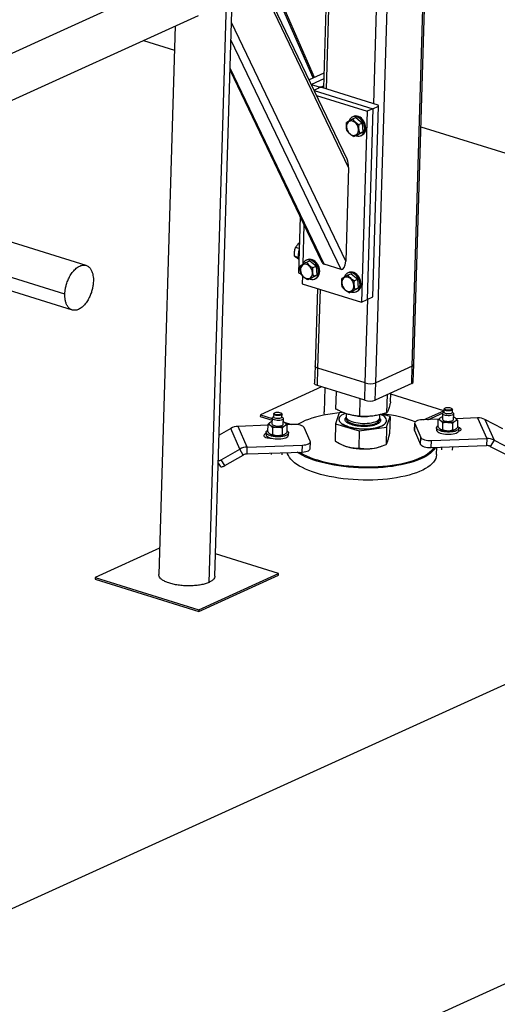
# Model space of a CAD drawing. Header units: millimetres. Extents: x 5 to 589, y 5 to 415.
# Tile 81 of 104: x 523 to 536, y 116 to 142. Entities that reach past the tile are written whole.
import ezdxf

# ---------------------------------------------------------------- set-up
doc = ezdxf.new("R2010")
doc.units = ezdxf.units.MM
doc.layers.add('TRAIT-FORT', color=4, linetype='Continuous', lineweight=25)

msp = doc.modelspace()

# ---------------------------------------------------------------- linework, layer by layer
at = {"layer": 'TRAIT-FORT', "color": 4, "linetype": 'Continuous', "lineweight": 25}
for p, q in [((533.74891, 133.03907), (534.11313, 145.19704)), ((533.79046, 133.08233), (534.15394, 145.21559)), ((532.77264, 132.5955), (533.13686, 144.75348)), ((532.71621, 140.0654), (532.85279, 144.62441)), ((531.47567, 143.99872), (531.37038, 140.484)), ((531.44936, 140.45943), (531.55648, 144.03544)), ((518.9128, 139.55042), (528.06533, 143.70884)), ((532.04436, 138.35858), (529.72331, 143.20255)), ((532.00393, 138.57915), (529.77691, 143.2269)), ((531.10035, 140.75537), (529.97661, 143.31763)), ((531.13556, 140.77137), (530.01181, 143.33363)), ((528.30897, 127.25112), (528.77391, 142.77119)), ((528.46479, 127.41324), (528.92696, 142.84073)), ((518.87455, 138.27345), (528.02708, 142.43187)), ((527.40558, 142.14949), (526.96547, 127.4584)), ((531.96922, 135.85032), (528.90888, 142.23717)), ((526.55123, 141.76132), (527.38617, 141.50162)), ((531.84268, 135.62778), (528.89516, 141.77918)), ((528.87035, 140.95099), (531.31683, 135.84523)), ((531.3874, 135.76939), (528.87236, 141.01822)), ((531.38234, 140.8835), (530.98605, 140.70344)), ((531.05347, 140.58257), (531.04231, 140.58604)), ((531.05347, 140.58257), (531.05291, 140.56392)), ((531.37774, 140.7299), (531.05347, 140.58257)), ((531.05347, 140.58257), (531.25141, 140.521)), ((531.25049, 140.49028), (531.25141, 140.521)), ((531.25141, 140.521), (531.32151, 140.52255)), ((531.32151, 140.52255), (531.32072, 140.49615)), ((531.32151, 140.52255), (531.37222, 140.54559)), ((531.11721, 140.42972), (531.26049, 140.49482)), ((531.1212, 140.4214), (532.69152, 139.93297)), ((531.18694, 140.2842), (532.53897, 139.86367)), ((531.33059, 140.49637), (531.26049, 140.49482)), ((532.83498, 140.02846), (531.33059, 140.49637)), ((532.69104, 134.8944), (532.84406, 140.00228)), ((532.69152, 139.93297), (532.84406, 140.00228)), ((532.84406, 140.00228), (532.83498, 140.02846)), ((532.17377, 139.72356), (532.14326, 139.7097)), ((532.53897, 139.86367), (532.38595, 134.75578)), ((532.69152, 139.93297), (532.5385, 134.82509)), ((532.69152, 139.93297), (532.53897, 139.86367)), ((532.05882, 139.61972), (532.05184, 139.60129)), ((532.2398, 139.69293), (532.14835, 139.65138)), ((532.2398, 139.69293), (532.41611, 139.54857)), ((532.41611, 139.54857), (532.32465, 139.50702)), ((532.43332, 139.31497), (532.41611, 139.54857)), ((533.98123, 139.45033), (554.82739, 132.96645)), ((532.27424, 139.22574), (532.18278, 139.18418)), ((532.27424, 139.22574), (532.43332, 139.31497)), ((532.43332, 139.31497), (532.34187, 139.27342)), ((532.37077, 139.20896), (532.40128, 139.22283)), ((532.04436, 138.35858), (531.96922, 135.85032)), ((525.01774, 135.73704), (518.06346, 137.90493)), ((524.45064, 134.96701), (516.82754, 137.3434)), ((516.35433, 137.1284), (524.64625, 134.54352)), ((530.74736, 137.03371), (530.7025, 135.53625)), ((530.84949, 136.82057), (530.8179, 135.76613)), ((530.72197, 136.18629), (530.62589, 136.21618)), ((530.69657, 135.9518), (530.60063, 135.98164)), ((530.82512, 135.78533), (530.81815, 135.76689)), ((530.94008, 135.88917), (530.90957, 135.87531)), ((531.00611, 135.85854), (530.91465, 135.81698)), ((531.00611, 135.85854), (531.18241, 135.71418)), ((531.84268, 135.62778), (531.3874, 135.76939)), ((530.7025, 135.53625), (530.76831, 135.51578)), ((531.18241, 135.71418), (531.09096, 135.67262)), ((531.19963, 135.48058), (531.18241, 135.71418)), ((532.04858, 135.54439), (532.01807, 135.53053)), ((532.1146, 135.51376), (532.02315, 135.4722)), ((532.1146, 135.51376), (532.29091, 135.3694)), ((530.80856, 135.45423), (530.80239, 135.24833)), ((530.80239, 135.24833), (532.38595, 134.75578)), ((531.04054, 135.39134), (530.94909, 135.34979)), ((531.04054, 135.39134), (531.19963, 135.48058)), ((531.19963, 135.48058), (531.10818, 135.43903)), ((531.13708, 135.37457), (531.16759, 135.38843)), ((531.93362, 135.44054), (531.92665, 135.42211)), ((532.29091, 135.3694), (532.19945, 135.32784)), ((532.30813, 135.1358), (532.29091, 135.3694)), ((531.20973, 135.12163), (531.14752, 133.04478)), ((531.22539, 132.98335), (531.28871, 135.09706)), ((532.14904, 135.04656), (532.05758, 135.00501)), ((532.14904, 135.04656), (532.30813, 135.1358)), ((532.30813, 135.1358), (532.21667, 135.09424)), ((532.24558, 135.02979), (532.27608, 135.04365)), ((532.38595, 134.75578), (532.5385, 134.82509)), ((532.49225, 132.58931), (532.55951, 134.83464)), ((532.5385, 134.82509), (532.69104, 134.8944)), ((490.75966, 103.85751), (554.82739, 132.96645)), ((531.14752, 133.04478), (531.13361, 132.58043)), ((531.21148, 132.519), (531.22539, 132.98335)), ((532.49225, 132.58931), (531.22539, 132.98335)), ((533.74891, 133.03907), (532.77264, 132.5955)), ((533.735, 132.57472), (533.74891, 133.03907)), ((533.77655, 132.61798), (533.79046, 133.08233)), ((532.75873, 132.13115), (532.77264, 132.5955)), ((531.32356, 132.48413), (529.68281, 131.73866)), ((532.47834, 132.12496), (531.21148, 132.519)), ((531.40583, 132.45855), (531.38656, 131.81542)), ((531.70668, 131.89089), (531.72075, 132.3606)), ((532.47834, 132.12496), (532.49225, 132.58931)), ((533.735, 132.57472), (532.75873, 132.13115)), ((532.34106, 131.69806), (532.355, 132.16332)), ((533.07112, 131.79428), (533.08566, 132.27969)), ((533.1668, 132.08332), (533.17389, 132.31978)), ((534.58964, 131.84701), (533.17292, 132.28766)), ((534.05263, 131.60302), (534.58964, 131.84701)), ((534.59742, 131.81551), (534.57168, 131.79487)), ((534.58848, 131.80834), (534.58964, 131.84701)), ((534.5996, 131.88814), (534.59716, 131.80688)), ((534.62114, 131.91384), (534.60938, 131.90441)), ((534.8157, 131.89823), (534.80453, 131.90835)), ((534.82206, 131.80014), (534.8245, 131.88141)), ((534.84678, 131.78663), (534.82232, 131.80877)), ((529.68281, 131.73866), (529.68142, 131.69223)), ((529.68142, 131.69223), (529.99653, 131.59422)), ((529.68281, 131.73866), (529.99792, 131.64065)), ((529.95064, 131.53885), (529.95727, 131.54176)), ((529.95767, 131.54274), (529.95735, 131.54257)), ((529.9981, 131.64646), (529.99358, 131.49554)), ((530.03688, 131.68879), (530.01114, 131.66815)), ((530.03906, 131.76142), (530.03662, 131.68016)), ((530.0606, 131.78712), (530.04884, 131.77769)), ((530.25516, 131.77151), (530.244, 131.78163)), ((530.26152, 131.67342), (530.26396, 131.75469)), ((530.28624, 131.65991), (530.26178, 131.68206)), ((530.29344, 131.48656), (530.29796, 131.63748)), ((530.29529, 131.54816), (530.51884, 131.47863)), ((531.79065, 131.78903), (531.69497, 131.49999)), ((531.78658, 131.61998), (531.78644, 131.61533)), ((531.89102, 131.80226), (531.79065, 131.78903)), ((531.97999, 131.76858), (531.97757, 131.68781)), ((532.2958, 131.70175), (532.31936, 131.69952)), ((532.53669, 131.69301), (532.55001, 131.69347)), ((532.87717, 131.66086), (532.87954, 131.74)), ((533.15509, 131.69242), (532.94482, 131.75633)), ((533.05941, 131.40338), (533.15509, 131.69242)), ((533.06362, 131.57707), (533.06376, 131.58172)), ((533.15509, 131.69242), (533.14129, 131.23169)), ((534.45686, 131.61725), (534.01902, 131.60184)), ((534.16191, 131.60687), (534.57422, 131.7942)), ((534.43812, 131.41714), (534.44368, 131.60288)), ((534.51118, 131.66557), (534.51781, 131.66848)), ((534.51821, 131.66946), (534.51789, 131.66929)), ((534.55864, 131.77318), (534.55411, 131.62226)), ((534.85398, 131.61328), (534.8585, 131.76419)), ((535.49844, 131.65392), (534.92323, 131.63367)), ((534.96302, 131.58623), (534.95746, 131.40049)), ((535.49844, 131.65392), (535.74254, 131.10013)), ((535.6942, 131.61109), (535.9383, 131.05731)), ((536.17432, 131.36293), (535.6942, 131.61109)), ((528.88888, 131.37154), (528.57807, 131.19451)), ((529.13299, 130.81775), (528.88888, 131.37154)), ((529.88255, 131.45623), (529.08763, 131.42825)), ((529.33173, 130.87447), (529.08763, 131.42825)), ((529.88314, 131.47616), (529.87758, 131.29042)), ((530.00922, 131.38887), (530.00365, 131.20313)), ((530.26889, 131.38055), (530.26332, 131.19481)), ((530.56705, 131.48033), (530.39159, 131.47415)), ((530.39692, 131.27377), (530.40248, 131.45951)), ((531.01703, 131.02752), (530.8543, 131.39671)), ((531.69497, 131.49999), (531.68117, 131.03926)), ((531.69497, 131.49999), (532.32935, 131.30716)), ((532.32935, 131.30716), (532.31555, 130.84643)), ((532.32935, 131.30716), (533.05941, 131.40338)), ((533.05941, 131.40338), (533.04561, 130.94265)), ((533.80982, 131.51703), (533.80425, 131.33129)), ((533.80425, 131.33129), (533.80757, 131.31512)), ((533.80757, 131.31512), (533.81313, 131.50086)), ((533.80757, 131.31512), (533.9703, 130.94593)), ((533.81313, 131.50086), (533.97587, 131.13167)), ((534.39723, 131.39458), (534.39549, 131.33653)), ((534.56419, 131.32985), (534.56975, 131.51559)), ((534.82942, 131.50727), (534.82386, 131.32153)), ((534.88293, 131.33391), (534.88325, 131.33407)), ((534.99522, 131.31857), (534.99696, 131.37661)), ((529.83669, 131.26786), (529.83495, 131.20981)), ((529.9171, 131.11461), (529.91755, 131.12996)), ((530.32239, 131.20719), (530.32271, 131.20735)), ((530.43468, 131.19185), (530.43642, 131.24989)), ((533.9703, 130.94593), (533.97587, 131.13167)), ((534.25756, 130.86232), (534.26312, 131.04806)), ((534.26312, 131.04806), (535.74254, 131.10013)), ((535.74254, 131.10013), (535.73697, 130.91439)), ((535.9383, 131.05731), (535.83485, 130.89298)), ((535.9383, 131.05731), (536.41842, 130.80915)), ((528.63697, 130.53524), (529.13299, 130.81775)), ((529.22679, 130.66037), (529.13299, 130.81775)), ((529.32617, 130.68873), (529.33173, 130.87447)), ((529.33173, 130.87447), (530.81115, 130.92654)), ((530.80558, 130.7408), (530.81115, 130.92654)), ((531.01479, 130.82561), (531.02035, 131.01135)), ((531.89843, 130.92159), (531.90643, 130.9182)), ((532.90211, 130.88838), (532.94546, 130.90375)), ((534.25756, 130.86232), (535.73697, 130.91439)), ((534.39819, 130.6703), (534.4041, 130.86747)), ((534.53164, 130.87196), (534.52942, 130.79804)), ((534.82929, 130.78905), (534.83209, 130.88254)), ((535.83485, 130.89298), (536.31497, 130.64482)), ((528.73078, 130.37785), (528.63697, 130.53524)), ((528.73078, 130.37785), (529.22679, 130.66037)), ((529.32617, 130.68873), (530.80558, 130.7408)), ((529.97009, 130.71139), (529.96889, 130.67132)), ((530.26875, 130.66233), (530.27054, 130.72197)), ((528.55546, 130.43986), (528.60307, 130.36)), ((526.98665, 128.16537), (525.26172, 127.38165)), ((530.16855, 127.48999), (528.4828, 128.01432)), ((525.26172, 127.38165), (525.26033, 127.33521)), ((525.26033, 127.33521), (528.03157, 126.47326)), ((525.26172, 127.38165), (528.03296, 126.5197)), ((528.03157, 126.47326), (530.16716, 127.44356)), ((528.03296, 126.5197), (530.16855, 127.48999)), ((530.16716, 127.44356), (530.16855, 127.48999)), ((528.03296, 126.5197), (528.03157, 126.47326)), ((554.58395, 124.84027), (490.51622, 95.73133))]:
    msp.add_line(p, q, dxfattribs=at)
at = {"layer": 'TRAIT-FORT', "color": 4, "linetype": 'Continuous', "lineweight": 25, "flags": 128}
for points in [[(532.23627, 139.20848), (532.25173, 139.20322), (532.2907, 139.19574), (532.3286, 139.19673), (532.36419, 139.20616), (532.39634, 139.22373), (532.42401, 139.24887), (532.44631, 139.28077), (532.46253, 139.31841), (532.47215, 139.36059), (532.47485, 139.40593), (532.47055, 139.453), (532.45938, 139.50026), (532.44171, 139.54621), (532.41811, 139.58937), (532.38933, 139.62835), (532.35629, 139.6619), (532.32007, 139.68894), (532.28182, 139.70859), (532.24277, 139.72024), (532.20418, 139.7235), (532.16728, 139.71827), (532.13328, 139.70471), (532.10325, 139.68327), (532.07816, 139.65464), (532.05882, 139.61972), (532.05882, 139.61972)], [(532.40128, 139.22283), (532.42685, 139.23759), (532.45452, 139.26273), (532.47682, 139.29463), (532.49304, 139.33227), (532.50266, 139.37445), (532.50536, 139.41979), (532.50105, 139.46686), (532.48989, 139.51412), (532.47222, 139.56008), (532.44862, 139.60323), (532.41984, 139.64221), (532.3868, 139.67576), (532.35058, 139.7028), (532.31232, 139.72245), (532.27328, 139.7341), (532.23468, 139.73736), (532.19779, 139.73213), (532.17377, 139.72356)], [(531.99093, 139.437), (531.99735, 139.39647), (532.01046, 139.35657), (532.02968, 139.31904), (532.05417, 139.28552), (532.08285, 139.25747), (532.11448, 139.23613), (532.14768, 139.22242), (532.18098, 139.21695), (532.21294, 139.21995), (532.24216, 139.23129), (532.26737, 139.25048), (532.28745, 139.27667), (532.30154, 139.30873), (532.30901, 139.34525), (532.30955, 139.38464), (532.30312, 139.42517), (532.29002, 139.46507), (532.2708, 139.5026), (532.24631, 139.53612), (532.21763, 139.56417), (532.186, 139.58551), (532.1528, 139.59922), (532.1195, 139.60469), (532.08754, 139.60169), (532.05832, 139.59035), (532.03311, 139.57116), (532.01303, 139.54497), (531.99894, 139.51291), (531.99146, 139.47639), (531.99093, 139.437)], [(530.75724, 135.60261), (530.76366, 135.56208), (530.77677, 135.52217), (530.79599, 135.48464), (530.82047, 135.45112), (530.84916, 135.42308), (530.88079, 135.40173), (530.91398, 135.38803), (530.94729, 135.38255), (530.97925, 135.38555), (531.00847, 135.39689), (531.03367, 135.41608), (531.05376, 135.44228), (531.06785, 135.47433), (531.07532, 135.51085), (531.07586, 135.55024), (531.06943, 135.59077), (531.05632, 135.63067), (531.03711, 135.66821), (531.01262, 135.70173), (530.98393, 135.72977), (530.9523, 135.75111), (530.91911, 135.76482), (530.88581, 135.77029), (530.85384, 135.76729), (530.82462, 135.75595), (530.79942, 135.73677), (530.77933, 135.71057), (530.76525, 135.67851), (530.75777, 135.64199), (530.75724, 135.60261)], [(531.00257, 135.37409), (531.01803, 135.36883), (531.05701, 135.36134), (531.0949, 135.36233), (531.1305, 135.37176), (531.16265, 135.38933), (531.19032, 135.41447), (531.21262, 135.44637), (531.22884, 135.48402), (531.23845, 135.52619), (531.24115, 135.57154), (531.23685, 135.6186), (531.22569, 135.66587), (531.20802, 135.71182), (531.18442, 135.75498), (531.15563, 135.79396), (531.1226, 135.8275), (531.08637, 135.85454), (531.04812, 135.8742), (531.00907, 135.88584), (530.97048, 135.8891), (530.93359, 135.88387), (530.89958, 135.87032), (530.86955, 135.84888), (530.84446, 135.82024), (530.82512, 135.78533), (530.82512, 135.78533)], [(531.16759, 135.38843), (531.19315, 135.40319), (531.22083, 135.42833), (531.24313, 135.46024), (531.25935, 135.49788), (531.26896, 135.54005), (531.27166, 135.5854), (531.26736, 135.63246), (531.2562, 135.67973), (531.23853, 135.72568), (531.21493, 135.76884), (531.18614, 135.80782), (531.15311, 135.84136), (531.11688, 135.8684), (531.07863, 135.88806), (531.03958, 135.8997), (531.00099, 135.90296), (530.9641, 135.89773), (530.94008, 135.88917)], [(532.11107, 135.02931), (532.12653, 135.02404), (532.1655, 135.01656), (532.2034, 135.01755), (532.23899, 135.02698), (532.27114, 135.04455), (532.29881, 135.06969), (532.32112, 135.10159), (532.33734, 135.13924), (532.34695, 135.18141), (532.34965, 135.22676), (532.34535, 135.27382), (532.33419, 135.32109), (532.31652, 135.36704), (532.29291, 135.4102), (532.26413, 135.44918), (532.2311, 135.48272), (532.19487, 135.50976), (532.15662, 135.52942), (532.11757, 135.54106), (532.07898, 135.54432), (532.04209, 135.53909), (532.00808, 135.52554), (531.97805, 135.5041), (531.95296, 135.47546), (531.93362, 135.44054), (531.93362, 135.44054)], [(532.27608, 135.04365), (532.30165, 135.05841), (532.32932, 135.08355), (532.35162, 135.11545), (532.36784, 135.1531), (532.37746, 135.19527), (532.38016, 135.24062), (532.37586, 135.28768), (532.36469, 135.33495), (532.34703, 135.3809), (532.32342, 135.42406), (532.29464, 135.46304), (532.2616, 135.49658), (532.22538, 135.52362), (532.18713, 135.54328), (532.14808, 135.55492), (532.10949, 135.55818), (532.0726, 135.55295), (532.04858, 135.54439)], [(531.86573, 135.25782), (531.87216, 135.21729), (531.88527, 135.17739), (531.90448, 135.13986), (531.92897, 135.10634), (531.95765, 135.07829), (531.98929, 135.05695), (532.02248, 135.04324), (532.05578, 135.03777), (532.08774, 135.04077), (532.11697, 135.05211), (532.14217, 135.0713), (532.16225, 135.0975), (532.17634, 135.12955), (532.18382, 135.16607), (532.18435, 135.20546), (532.17793, 135.24599), (532.16482, 135.28589), (532.1456, 135.32342), (532.12112, 135.35695), (532.09243, 135.38499), (532.0608, 135.40633), (532.02761, 135.42004), (531.9943, 135.42551), (531.96234, 135.42251), (531.93312, 135.41117), (531.90792, 135.39198), (531.88783, 135.36579), (531.87374, 135.33373), (531.86627, 135.29721), (531.86573, 135.25782)], [(531.22539, 132.98335), (531.19684, 132.99402), (531.17408, 133.00642), (531.15798, 133.02006), (531.14916, 133.03442), (531.14752, 133.04478)], [(531.22539, 132.98335), (531.19684, 132.99402), (531.17408, 133.00642), (531.15798, 133.02006), (531.14916, 133.03442), (531.14752, 133.04478)], [(531.21148, 132.519), (531.18293, 132.52967), (531.16017, 132.54207), (531.14407, 132.5557), (531.13525, 132.57006), (531.13361, 132.58043)], [(530.06614, 131.79091), (530.0851, 131.79892), (530.11, 131.80434), (530.13861, 131.80667), (530.16841, 131.80572), (530.19673, 131.80156), (530.22106, 131.79457), (530.23925, 131.78536), (530.24967, 131.77476), (530.2514, 131.76371), (530.24428, 131.75319), (530.22896, 131.74413), (530.20678, 131.73734), (530.17972, 131.73342), (530.15018, 131.73272), (530.1208, 131.73531), (530.09417, 131.74094), (530.07267, 131.74913), (530.05821, 131.75915), (530.05206, 131.7701), (530.05479, 131.78101), (530.06614, 131.79091)], [(534.80605, 131.77961), (534.78584, 131.77095), (534.75946, 131.76492), (534.72904, 131.76202), (534.69705, 131.76248), (534.66607, 131.76627), (534.63863, 131.77307), (534.61693, 131.78234), (534.60274, 131.79333), (534.59721, 131.80513), (534.59716, 131.80688)], [(534.80848, 131.86087), (534.78828, 131.85221), (534.7619, 131.84618), (534.73148, 131.84328), (534.69948, 131.84374), (534.66851, 131.84753), (534.64106, 131.85433), (534.61936, 131.8636), (534.60517, 131.87459), (534.59964, 131.8864), (534.60322, 131.89808), (534.60938, 131.90441)], [(534.79811, 131.87514), (534.77915, 131.86712), (534.75425, 131.86171), (534.72564, 131.85938), (534.69584, 131.86033), (534.66752, 131.86449), (534.64319, 131.87148), (534.625, 131.88069), (534.61458, 131.89129), (534.61285, 131.90234), (534.61997, 131.91286), (534.63529, 131.92192), (534.65747, 131.92871), (534.68453, 131.93263), (534.71407, 131.93333), (534.74345, 131.93074), (534.77008, 131.9251), (534.79158, 131.91691), (534.80604, 131.9069), (534.81219, 131.89595), (534.80946, 131.88504), (534.79811, 131.87514)], [(534.8157, 131.89823), (534.81892, 131.89496), (534.82445, 131.88315), (534.82087, 131.87147), (534.80848, 131.86087)], [(530.28624, 131.65991), (530.28942, 131.65678), (530.29739, 131.64298), (530.29598, 131.62912), (530.28527, 131.61606), (530.26593, 131.60464), (530.23919, 131.59555), (530.20672, 131.58939), (530.17056, 131.58653), (530.13299, 131.58715), (530.09636, 131.59121), (530.06298, 131.59847), (530.03494, 131.60846), (530.01401, 131.62055), (530.0015, 131.63399), (529.9982, 131.64793), (530.00431, 131.6615), (530.01114, 131.66815)], [(530.26152, 131.67342), (530.2579, 131.66349), (530.24551, 131.65289), (530.22531, 131.64423), (530.19893, 131.6382), (530.16851, 131.6353), (530.13651, 131.63576), (530.10554, 131.63955), (530.07809, 131.64635), (530.05639, 131.65562), (530.0422, 131.66661), (530.03667, 131.67842), (530.03662, 131.68016)], [(530.25516, 131.77151), (530.25838, 131.76824), (530.26391, 131.75643), (530.26034, 131.74475), (530.24794, 131.73415), (530.22774, 131.72549), (530.20136, 131.71946), (530.17094, 131.71656), (530.13895, 131.71702), (530.10797, 131.72081), (530.08052, 131.72761), (530.05883, 131.73688), (530.04464, 131.74787), (530.03911, 131.75968), (530.04268, 131.77136), (530.04884, 131.77769)], [(531.79037, 131.78818), (531.73276, 131.78227), (531.61039, 131.76717), (531.4916, 131.749), (531.3769, 131.72783), (531.26682, 131.70376), (531.16184, 131.6769), (531.06244, 131.64737), (530.96905, 131.6153), (530.88209, 131.58082), (530.80195, 131.54411), (530.729, 131.50531), (530.68022, 131.47562)], [(531.78644, 131.61533), (531.7864, 131.61327), (531.79071, 131.5852), (531.80392, 131.55729), (531.82585, 131.52992), (531.8562, 131.50349), (531.89452, 131.47835), (531.9403, 131.45487), (531.99288, 131.43338), (532.05152, 131.41417), (532.11541, 131.39751), (532.18364, 131.38365), (532.25527, 131.37277), (532.32927, 131.36502), (532.40463, 131.36052), (532.48026, 131.35933), (532.55512, 131.36147), (532.62816, 131.36689), (532.69834, 131.37554), (532.76469, 131.38729), (532.82627, 131.40197), (532.88222, 131.41937), (532.93175, 131.43926), (532.97416, 131.46135), (533.00887, 131.48534), (533.03538, 131.51088), (533.05332, 131.53761), (533.06245, 131.56517), (533.06362, 131.57707)], [(531.7912, 131.64574), (531.78654, 131.61791), (531.79085, 131.58984), (531.80406, 131.56193), (531.82599, 131.53456), (531.85633, 131.50813), (531.89466, 131.483), (531.94044, 131.45952), (531.99301, 131.43802), (532.05166, 131.41881), (532.11555, 131.40216), (532.18378, 131.38829), (532.25541, 131.37741), (532.32941, 131.36967), (532.40476, 131.36517), (532.4804, 131.36397), (532.55526, 131.36611), (532.6283, 131.37154), (532.69848, 131.38019), (532.76483, 131.39193), (532.82641, 131.40661), (532.88236, 131.42402), (532.93189, 131.4439), (532.9743, 131.466), (533.00901, 131.48998), (533.03552, 131.51552), (533.05346, 131.54226), (533.06259, 131.56982), (533.06276, 131.59781), (533.05399, 131.62585), (533.03638, 131.65354), (533.0102, 131.68049), (532.97581, 131.70632), (532.93368, 131.73067), (532.90289, 131.74533)], [(531.96157, 131.77537), (531.94237, 131.76803), (531.89632, 131.747), (531.85769, 131.72392), (531.82702, 131.69912), (531.80476, 131.67293), (531.7912, 131.64574)], [(531.97679, 131.64527), (531.97669, 131.62675), (531.98442, 131.6035), (532.00074, 131.58066), (532.02533, 131.55866), (532.05773, 131.53793), (532.09728, 131.51888), (532.14324, 131.50187), (532.19469, 131.48725), (532.25064, 131.47528), (532.31001, 131.46621), (532.37163, 131.46022)], [(531.97757, 131.68781), (531.97762, 131.68284), (531.98318, 131.65956), (531.99737, 131.63657), (532.01994, 131.61432), (532.05043, 131.59323), (532.08827, 131.57373), (532.1327, 131.55618), (532.18287, 131.54093), (532.2378, 131.52828), (532.29642, 131.51847), (532.35758, 131.51169), (532.42011, 131.50808), (532.48277, 131.5077), (532.54436, 131.51057), (532.60367, 131.51663), (532.65955, 131.52575), (532.71091, 131.53777), (532.75675, 131.55245), (532.79618, 131.56949), (532.82843, 131.58858), (532.85288, 131.60934), (532.86904, 131.63136), (532.87661, 131.65422), (532.87717, 131.66086)], [(532.37163, 131.46022), (532.4343, 131.45741), (532.49681, 131.45785), (532.55794, 131.46152), (532.6165, 131.46836), (532.67135, 131.47823), (532.72142, 131.49093), (532.76574, 131.50623), (532.80344, 131.52382), (532.83379, 131.54336), (532.85621, 131.56448), (532.87024, 131.58675), (532.87563, 131.60975), (532.87227, 131.63302), (532.86988, 131.63925)], [(534.01902, 131.60184), (533.9717, 131.59837), (533.92776, 131.59149), (533.88889, 131.58146), (533.85658, 131.56867), (533.83209, 131.5536), (533.81633, 131.53684), (533.80993, 131.51904), (533.81313, 131.50086)], [(534.50741, 131.58245), (534.49484, 131.59262), (534.48585, 131.60322), (534.4806, 131.61407), (534.47917, 131.62498), (534.48158, 131.63577), (534.4878, 131.64625), (534.49772, 131.65624), (534.51118, 131.66557)], [(534.55411, 131.62226), (534.55469, 131.61676), (534.56265, 131.60296), (534.57951, 131.59009), (534.60419, 131.57896), (534.63514, 131.57027), (534.67042, 131.56457), (534.70782, 131.5622), (534.74498, 131.56333), (534.77956, 131.56788), (534.80941, 131.57557), (534.83263, 131.5859)], [(534.83715, 131.73682), (534.81393, 131.72648), (534.78409, 131.7188), (534.7495, 131.71425), (534.71234, 131.71312), (534.67494, 131.71548), (534.63966, 131.72119), (534.60871, 131.72988), (534.58403, 131.74101), (534.56718, 131.75387), (534.55921, 131.76767), (534.56062, 131.78153), (534.57133, 131.79459), (534.57168, 131.79487)], [(534.82206, 131.80014), (534.81844, 131.79021), (534.80605, 131.77961)], [(534.84678, 131.78663), (534.8551, 131.77666), (534.8584, 131.76272), (534.85229, 131.74916), (534.83715, 131.73682)], [(534.90068, 131.65309), (534.91325, 131.64292), (534.92224, 131.63232), (534.9275, 131.62148), (534.92893, 131.61056), (534.92651, 131.59978), (534.92029, 131.5893), (534.91037, 131.5793), (534.89692, 131.56997)], [(530.39372, 131.19514), (530.36302, 131.18027), (530.32545, 131.1678), (530.28213, 131.15809), (530.23439, 131.15144), (530.18368, 131.14806), (530.13154, 131.14805), (530.07955, 131.1514), (530.02929, 131.15802), (529.98229, 131.1677), (529.93998, 131.18015), (529.90364, 131.195), (529.87438, 131.21178), (529.85308, 131.23), (529.8404, 131.24909), (529.83671, 131.26849), (529.84214, 131.28758), (529.85651, 131.30581), (529.87853, 131.3221)], [(529.94688, 131.45573), (529.93431, 131.4659), (529.92532, 131.4765), (529.92006, 131.48735), (529.91863, 131.49826), (529.92104, 131.50905), (529.92726, 131.51953), (529.93719, 131.52952), (529.95064, 131.53885)], [(529.99358, 131.49554), (529.99698, 131.48308), (530.00949, 131.46964), (530.03042, 131.45754), (530.05846, 131.44756), (530.09184, 131.4403), (530.12846, 131.43623), (530.16604, 131.43561), (530.2022, 131.43847), (530.23467, 131.44464), (530.26141, 131.45372), (530.28074, 131.46515), (530.29146, 131.4782), (530.29344, 131.48656)], [(530.34014, 131.52637), (530.35271, 131.5162), (530.3617, 131.5056), (530.36696, 131.49476), (530.36839, 131.48384), (530.36598, 131.47306), (530.35975, 131.46258), (530.34983, 131.45258), (530.33638, 131.44325)], [(530.3979, 131.30654), (530.39873, 131.30597), (530.42003, 131.28775), (530.43271, 131.26866), (530.4364, 131.24927), (530.43097, 131.23017), (530.4166, 131.21194), (530.39372, 131.19514)], [(530.8543, 131.39671), (530.84163, 131.41455), (530.81996, 131.43137), (530.79014, 131.44652), (530.75331, 131.45943), (530.71089, 131.46959), (530.6645, 131.47662), (530.61593, 131.48025), (530.56705, 131.48033)], [(534.39549, 131.33653), (534.39919, 131.31777), (534.41188, 131.29868), (534.43317, 131.28046), (534.46244, 131.26367), (534.49877, 131.24883), (534.54109, 131.23638), (534.58809, 131.22669), (534.63834, 131.22007), (534.69034, 131.21672), (534.74248, 131.21674), (534.79319, 131.22012), (534.84093, 131.22677), (534.88424, 131.23647), (534.92182, 131.24895), (534.95251, 131.26381), (534.9754, 131.28061), (534.98977, 131.29884), (534.99519, 131.31794), (534.99522, 131.31857)], [(534.95844, 131.43326), (534.95927, 131.43269), (534.98057, 131.41447), (534.99325, 131.39538), (534.99693, 131.37599), (534.99151, 131.35689), (534.97713, 131.33866), (534.95425, 131.32186), (534.92356, 131.30699), (534.88598, 131.29452), (534.84267, 131.28481), (534.79493, 131.27816), (534.74422, 131.27478), (534.69207, 131.27477), (534.64008, 131.27812), (534.58983, 131.28474), (534.54283, 131.29442), (534.50051, 131.30687), (534.46417, 131.32172), (534.43491, 131.3385), (534.41362, 131.35672), (534.40093, 131.37581), (534.39725, 131.39521), (534.40268, 131.4143), (534.41705, 131.43253), (534.43993, 131.44933)], [(534.98892, 131.29731), (535.01066, 131.30426), (535.03348, 131.31545), (535.04864, 131.32843), (535.05539, 131.34253), (535.05338, 131.35706), (535.04271, 131.37129), (535.02393, 131.38449), (534.99797, 131.39602), (534.96613, 131.40529), (534.95766, 131.40715)], [(529.83554, 131.22949), (529.81951, 131.22412), (529.79669, 131.21293), (529.78153, 131.19996), (529.77478, 131.18585), (529.77679, 131.17132), (529.78746, 131.1571), (529.80624, 131.14389), (529.8322, 131.13236), (529.86404, 131.1231), (529.90016, 131.11655), (529.93875, 131.11306), (529.96931, 131.11257)], [(529.83495, 131.20981), (529.83866, 131.19105), (529.85134, 131.17196), (529.87264, 131.15374), (529.9019, 131.13695), (529.93824, 131.12211), (529.98055, 131.10966), (530.02755, 131.09997), (530.07781, 131.09335), (530.1298, 131.09), (530.18194, 131.09002), (530.23265, 131.0934), (530.28039, 131.10005), (530.32371, 131.10975), (530.36128, 131.12223), (530.39198, 131.13709)], [(530.81115, 130.92654), (530.85847, 130.93001), (530.90241, 130.93689), (530.94128, 130.94692), (530.97358, 130.95971), (530.99808, 130.97478), (531.01383, 130.99154), (531.02023, 131.00935), (531.01703, 131.02752)], [(533.97587, 131.13167), (533.98854, 131.11383), (534.01021, 131.09701), (534.04002, 131.08186), (534.07685, 131.06895), (534.11928, 131.05879), (534.16567, 131.05176), (534.21424, 131.04814), (534.26312, 131.04806)], [(530.80558, 130.7408), (530.85291, 130.74427), (530.89685, 130.75115), (530.93571, 130.76118), (530.96802, 130.77397), (530.99252, 130.78904), (531.00827, 130.8058), (531.01467, 130.82361), (531.01479, 130.82561)], [(531.90643, 130.9182), (531.93566, 130.90651), (531.99665, 130.88582)], [(533.32744, 130.4079), (533.44214, 130.42907), (533.55222, 130.45314), (533.6572, 130.48), (533.7566, 130.50953), (533.84999, 130.5416), (533.93695, 130.57608), (534.01709, 130.61279), (534.09004, 130.65159), (534.15549, 130.69229), (534.21314, 130.73471), (534.26274, 130.77868), (534.30406, 130.82398), (534.33355, 130.86499)], [(534.37293, 130.86638), (534.36062, 130.84456), (534.32734, 130.79754), (534.2855, 130.75166), (534.23528, 130.70715), (534.1769, 130.66418), (534.11062, 130.62297), (534.03674, 130.58368), (533.95559, 130.5465), (533.86753, 130.51159), (533.77296, 130.47911), (533.6723, 130.4492), (533.56599, 130.422), (533.45451, 130.39763), (533.33837, 130.3762)], [(533.9703, 130.94593), (533.98298, 130.92809), (534.00464, 130.91127), (534.03446, 130.89612), (534.07129, 130.88321), (534.11371, 130.87305), (534.1601, 130.86602), (534.20867, 130.8624), (534.25756, 130.86232)], [(534.39819, 130.6703), (534.398, 130.66537), (534.39117, 130.61617), (534.37544, 130.56748), (534.35088, 130.51951), (534.31761, 130.47249), (534.27576, 130.42662), (534.22554, 130.3821), (534.16716, 130.33914), (534.10088, 130.29792), (534.027, 130.25863), (533.94585, 130.22145), (533.8578, 130.18654), (533.76322, 130.15406), (533.66256, 130.12416), (533.55625, 130.09696), (533.44477, 130.07259), (533.32863, 130.05115), (533.20833, 130.03275), (533.08442, 130.01746), (532.95744, 130.00536), (532.82798, 129.99649), (532.6966, 129.9909), (532.56388, 129.98861), (532.43044, 129.98964), (532.29685, 129.99397), (532.16372, 130.00159), (532.03164, 130.01246), (531.9012, 130.02654), (531.77299, 130.04376), (531.64757, 130.06405), (531.52551, 130.08731), (531.40735, 130.11344), (531.29362, 130.14233), (531.18482, 130.17385), (531.08145, 130.20785), (530.98397, 130.24418), (530.8928, 130.28268), (530.80836, 130.32318), (530.73103, 130.3655), (530.66115, 130.40945), (530.59903, 130.45483), (530.54494, 130.50144), (530.49914, 130.54907), (530.46183, 130.59751), (530.43317, 130.64654), (530.41328, 130.69595), (530.4054, 130.72672)], [(533.33837, 130.3762), (533.21807, 130.3578), (533.09415, 130.34251), (532.96718, 130.3304), (532.83771, 130.32154), (532.70633, 130.31595), (532.57362, 130.31366), (532.44017, 130.31468), (532.30659, 130.31901), (532.17346, 130.32663), (532.04138, 130.33751), (531.91094, 130.35159), (531.78272, 130.36881), (531.65731, 130.3891), (531.53524, 130.41236), (531.41708, 130.43849), (531.30335, 130.46738), (531.19456, 130.49889), (531.09119, 130.53289), (530.9937, 130.56922), (530.90254, 130.60773), (530.8181, 130.64823), (530.74077, 130.69055), (530.67089, 130.73449), (530.66869, 130.73598)], [(530.72959, 130.73813), (530.76231, 130.71832), (530.83868, 130.67653), (530.92206, 130.63654), (531.01209, 130.59852), (531.10836, 130.56264), (531.21043, 130.52907), (531.31787, 130.49795), (531.43018, 130.46942), (531.54686, 130.44361), (531.6674, 130.42064), (531.79125, 130.40061), (531.91786, 130.3836), (532.04667, 130.3697), (532.17709, 130.35896), (532.30856, 130.35143), (532.44048, 130.34716), (532.57226, 130.34615), (532.70331, 130.34841), (532.83305, 130.35393), (532.9609, 130.36268), (533.08628, 130.37463), (533.20865, 130.38973), (533.32744, 130.4079)], [(528.60307, 130.36), (528.60799, 130.35438), (528.61798, 130.34924), (528.63152, 130.34698), (528.6481, 130.34767), (528.66707, 130.3513), (528.68771, 130.35772), (528.70922, 130.36668), (528.73078, 130.37785)]]:
    msp.add_lwpolyline(points, dxfattribs=at)
at = {"layer": 'TRAIT-FORT', "color": 4, "linetype": 'Continuous', "lineweight": 25}
for centre, radius, start, end in [((531.06917, 136.02078), 0.37692, 157.327935, 199.240233), ((533.73619, 133.09287), 0.05528, 283.295255, 349.017157), ((532.62302, 133.01905), 0.44919, 253.074122, 289.45572), ((533.72228, 132.62851), 0.05528, 283.295255, 349.017157), ((532.60911, 132.55469), 0.44919, 253.074122, 289.45572), ((530.05318, 131.35594), 0.2097, 105.984151, 119.274481), ((530.2273, 131.35458), 0.20554, 56.699128, 70.679445), ((532.47856, 133.38292), 1.69091, 264.597897, 271.970271), ((532.53425, 128.19945), 3.59157, 68.879619, 83.03561), ((534.69421, 131.92314), 0.38854, 241.264152, 270.89557), ((534.61372, 131.48266), 0.2097, 105.984151, 119.274481), ((534.73105, 131.92841), 0.39496, 265.532658, 294.832886), ((534.82108, 131.61693), 0.0331, 290.419734, 353.677915), ((534.78783, 131.4813), 0.20554, 56.699128, 70.679445), ((535.51446, 131.25833), 0.39591, 63.000581, 92.320049), ((529.10376, 130.99512), 0.43343, 92.13282, 119.719616), ((530.13367, 131.79642), 0.38854, 241.264152, 270.89557), ((530.17051, 131.80169), 0.39496, 265.532658, 294.832886), ((534.68726, 131.69096), 0.38854, 241.264152, 270.89557), ((534.72409, 131.69623), 0.39496, 265.532658, 294.832886), ((530.12672, 131.56425), 0.38854, 241.264152, 270.89557), ((530.16355, 131.56951), 0.39496, 265.532658, 294.832886), ((530.36722, 131.20043), 0.06801, 291.350504, 352.747146), ((535.75856, 130.70454), 0.39591, 63.000581, 92.320049), ((529.34786, 130.44133), 0.43343, 92.13282, 119.719616), ((532.45576, 132.52819), 1.70533, 254.382113, 277.517609), ((532.54978, 131.91949), 1.08965, 276.803668, 288.865354), ((535.74499, 130.7166), 0.19796, 63.000581, 92.320049), ((528.51553, 130.73867), 0.23693, 280.151373, 300.836253), ((529.33423, 130.47216), 0.21672, 92.13282, 119.719616)]:
    msp.add_arc(centre, radius, start, end, dxfattribs=at)
for centre, start_param, end_param in [((531.92559, 138.39552), 4.55135588, 5.46908471), ((531.39517, 136.02886), 2.32749206, 2.98055956), ((531.85045, 135.88726), 2.98055956, 4.55135588)]:
    msp.add_ellipse(centre, major_axis=(-0.01137, 0.26204), ratio=0.4521318, start_param=start_param, end_param=end_param, dxfattribs=at)
for points, knots in [([(532.00648, 139.32854), (531.99965, 139.35616), (531.98837, 139.40183), (531.98382, 139.47345), (531.98561, 139.52383), (531.98845, 139.55363), (531.98926, 139.56214)], [0, 0, 0, 0, 0.38554949, 0.63764185, 0.89654625, 1, 1, 1, 1]), ([(532.14835, 139.65138), (532.13119, 139.64211), (532.09652, 139.62338), (532.05268, 139.59906), (532.01678, 139.57853), (531.99849, 139.56764), (531.98926, 139.56214)], [0, 0, 0, 0, 0.26460494, 0.53494775, 0.76534313, 1, 1, 1, 1]), ([(532.14835, 139.65138), (532.1603, 139.63733), (532.18448, 139.60893), (532.22784, 139.57027), (532.27528, 139.53605), (532.30809, 139.51675), (532.32465, 139.50702)], [0, 0, 0, 0, 0.264604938, 0.534947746, 0.765343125, 1, 1, 1, 1]), ([(532.34187, 139.27342), (532.33504, 139.30104), (532.32376, 139.34671), (532.31921, 139.41833), (532.321, 139.46871), (532.32384, 139.49851), (532.32465, 139.50702)], [0, 0, 0, 0, 0.385549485, 0.637641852, 0.896546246, 1, 1, 1, 1]), ([(532.18278, 139.18418), (532.16413, 139.19519), (532.12644, 139.21745), (532.07813, 139.25386), (532.03794, 139.29138), (532.01703, 139.31608), (532.00648, 139.32854)], [0, 0, 0, 0, 0.26460494, 0.53494775, 0.76534313, 1, 1, 1, 1]), ([(532.18278, 139.18418), (532.19324, 139.19041), (532.2144, 139.20299), (532.25328, 139.22507), (532.29645, 139.2489), (532.32664, 139.2652), (532.34187, 139.27342)], [0, 0, 0, 0, 0.26460494, 0.53494775, 0.76534313, 1, 1, 1, 1]), ([(530.72651, 136.33765), (530.72372, 136.3356), (530.70436, 136.32133), (530.67698, 136.29344), (530.64644, 136.25452), (530.63278, 136.22904), (530.62589, 136.21618)], [0, 0, 0, 0, 0.05822351, 0.40443538, 0.69948897, 1, 1, 1, 1]), ([(530.60063, 135.98164), (530.59783, 136.01335), (530.5932, 136.0658), (530.60183, 136.13709), (530.61393, 136.1831), (530.62323, 136.20883), (530.62589, 136.21618)], [0, 0, 0, 0, 0.38554949, 0.63764185, 0.89654625, 1, 1, 1, 1]), ([(530.71593, 135.89846), (530.70158, 135.90703), (530.67258, 135.92436), (530.63939, 135.94698), (530.61544, 135.96619), (530.6056, 135.97646), (530.60063, 135.98164)], [0, 0, 0, 0, 0.26460494, 0.53494775, 0.76534313, 1, 1, 1, 1]), ([(530.91465, 135.81698), (530.8975, 135.80772), (530.86282, 135.78899), (530.81899, 135.76466), (530.78308, 135.74414), (530.76479, 135.73324), (530.75557, 135.72775)], [0, 0, 0, 0, 0.26460494, 0.53494775, 0.76534313, 1, 1, 1, 1]), ([(530.91465, 135.81698), (530.92661, 135.80293), (530.95078, 135.77453), (530.99414, 135.73588), (531.04159, 135.70165), (531.0744, 135.68236), (531.09096, 135.67262)], [0, 0, 0, 0, 0.264604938, 0.534947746, 0.765343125, 1, 1, 1, 1]), ([(524.45064, 134.96701), (524.45136, 134.99119), (524.45312, 135.01735), (524.45952, 135.07383), (524.46418, 135.10416), (524.47735, 135.16877), (524.48587, 135.20307), (524.50777, 135.2747), (524.52116, 135.31204), (524.55352, 135.38782), (524.57251, 135.42624), (524.61617, 135.50109), (524.64084, 135.53748), (524.69491, 135.60431), (524.7243, 135.63471), (524.78565, 135.68571), (524.8176, 135.70628), (524.88116, 135.73516), (524.91274, 135.74345), (524.9727, 135.74756), (525.00105, 135.7434), (525.05255, 135.72454), (525.07569, 135.70987), (525.11601, 135.67318), (525.13318, 135.65118), (525.16184, 135.60313), (525.17333, 135.57709), (525.19148, 135.52366), (525.19816, 135.49627), (525.20777, 135.44201), (525.21071, 135.41513), (525.21386, 135.36299), (525.21407, 135.33773), (525.21335, 135.31354)], [0, 0, 0, 0, 0.0625, 0.0625, 0.125, 0.125, 0.1875, 0.1875, 0.25, 0.25, 0.3125, 0.3125, 0.375, 0.375, 0.4375, 0.4375, 0.5, 0.5, 0.5625, 0.5625, 0.625, 0.625, 0.6875, 0.6875, 0.75, 0.75, 0.8125, 0.8125, 0.875, 0.875, 0.9375, 0.9375, 1, 1, 1, 1]), ([(530.77278, 135.49415), (530.76596, 135.52176), (530.75467, 135.56744), (530.75013, 135.63905), (530.75192, 135.68944), (530.75475, 135.71924), (530.75557, 135.72775)], [0, 0, 0, 0, 0.38554949, 0.63764185, 0.89654625, 1, 1, 1, 1]), ([(531.10818, 135.43903), (531.10135, 135.46664), (531.09007, 135.51231), (531.08552, 135.58393), (531.08731, 135.63431), (531.09015, 135.66412), (531.09096, 135.67262)], [0, 0, 0, 0, 0.385549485, 0.637641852, 0.896546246, 1, 1, 1, 1]), ([(525.21335, 135.31354), (525.21263, 135.28936), (525.21087, 135.2632), (525.20446, 135.20672), (525.19981, 135.1764), (525.18664, 135.11178), (525.17812, 135.07749), (525.15622, 135.00586), (525.14283, 134.96851), (525.11046, 134.89274), (525.09147, 134.85431), (525.04782, 134.77947), (525.02315, 134.74307), (524.96908, 134.67625), (524.93969, 134.64585), (524.87833, 134.59484), (524.84638, 134.57427), (524.78283, 134.5454), (524.75124, 134.5371), (524.69129, 134.53299), (524.66294, 134.53715), (524.61144, 134.55602), (524.58829, 134.57068), (524.54798, 134.60738), (524.5308, 134.62937), (524.50215, 134.67742), (524.49066, 134.70346), (524.4725, 134.7569), (524.46583, 134.78429), (524.45622, 134.83855), (524.45328, 134.86543), (524.45013, 134.91756), (524.44991, 134.94282), (524.45064, 134.96701)], [0, 0, 0, 0, 0.0625, 0.0625, 0.125, 0.125, 0.1875, 0.1875, 0.25, 0.25, 0.3125, 0.3125, 0.375, 0.375, 0.4375, 0.4375, 0.5, 0.5, 0.5625, 0.5625, 0.625, 0.625, 0.6875, 0.6875, 0.75, 0.75, 0.8125, 0.8125, 0.875, 0.875, 0.9375, 0.9375, 1, 1, 1, 1]), ([(530.94909, 135.34979), (530.93044, 135.3608), (530.89274, 135.38305), (530.84443, 135.41946), (530.80425, 135.45699), (530.78334, 135.48168), (530.77278, 135.49415)], [0, 0, 0, 0, 0.26460494, 0.53494775, 0.76534313, 1, 1, 1, 1]), ([(530.94909, 135.34979), (530.95955, 135.35601), (530.9807, 135.3686), (531.01959, 135.39067), (531.06276, 135.4145), (531.09294, 135.4308), (531.10818, 135.43903)], [0, 0, 0, 0, 0.26460494, 0.53494775, 0.76534313, 1, 1, 1, 1]), ([(531.88128, 135.14937), (531.87446, 135.17698), (531.86317, 135.22265), (531.85863, 135.29427), (531.86041, 135.34465), (531.86325, 135.37446), (531.86406, 135.38296)], [0, 0, 0, 0, 0.38554949, 0.63764185, 0.89654625, 1, 1, 1, 1]), ([(532.02315, 135.4722), (532.006, 135.46294), (531.97132, 135.44421), (531.92749, 135.41988), (531.89158, 135.39935), (531.87329, 135.38846), (531.86406, 135.38296)], [0, 0, 0, 0, 0.26460494, 0.53494775, 0.76534313, 1, 1, 1, 1]), ([(532.02315, 135.4722), (532.03511, 135.45815), (532.05928, 135.42975), (532.10264, 135.3911), (532.15009, 135.35687), (532.1829, 135.33758), (532.19945, 135.32784)], [0, 0, 0, 0, 0.264604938, 0.534947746, 0.765343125, 1, 1, 1, 1]), ([(532.21667, 135.09424), (532.20985, 135.12186), (532.19856, 135.16753), (532.19402, 135.23915), (532.1958, 135.28953), (532.19864, 135.31933), (532.19945, 135.32784)], [0, 0, 0, 0, 0.385549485, 0.637641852, 0.896546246, 1, 1, 1, 1]), ([(532.05758, 135.00501), (532.03894, 135.01602), (532.00124, 135.03827), (531.95293, 135.07468), (531.91275, 135.11221), (531.89183, 135.1369), (531.88128, 135.14937)], [0, 0, 0, 0, 0.26460494, 0.53494775, 0.76534313, 1, 1, 1, 1]), ([(532.05758, 135.00501), (532.06805, 135.01123), (532.0892, 135.02382), (532.12808, 135.04589), (532.17125, 135.06972), (532.20144, 135.08602), (532.21667, 135.09424)], [0, 0, 0, 0, 0.26460494, 0.53494775, 0.76534313, 1, 1, 1, 1]), ([(533.1668, 132.08332), (533.16014, 132.05493), (533.14753, 132.00117), (533.12936, 131.93465), (533.11351, 131.88504), (533.09907, 131.8475), (533.08526, 131.81749), (533.07599, 131.80227), (533.07112, 131.79428)], [0, 0, 0, 0, 0.20206835, 0.38269984, 0.55531458, 0.69299169, 0.83889419, 1, 1, 1, 1]), ([(531.418, 131.73528), (531.40769, 131.74895), (531.38775, 131.77542), (531.38893, 131.80235), (531.38951, 131.81537)], [0, 0, 0, 0, 0.51654598, 1, 1, 1, 1]), ([(532.34106, 131.69806), (532.29844, 131.70184), (532.21773, 131.70899), (532.09941, 131.73206), (531.99468, 131.76196), (531.89782, 131.79814), (531.80406, 131.83965), (531.74019, 131.87325), (531.70668, 131.89089)], [0, 0, 0, 0, 0.20206835, 0.38269984, 0.55531458, 0.69299169, 0.83889419, 1, 1, 1, 1]), ([(532.36792, 131.4279), (532.33936, 131.4305), (532.28052, 131.43585), (532.19586, 131.45169), (532.11666, 131.47363), (532.04873, 131.50145), (532.0052, 131.52821), (531.97953, 131.55084), (531.96073, 131.57345), (531.94779, 131.60162), (531.95185, 131.62357), (531.95382, 131.63422)], [0, 0, 0, 0, 0.116496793, 0.239971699, 0.368579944, 0.49991744, 0.631254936, 0.695632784, 0.760028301, 0.883503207, 1, 1, 1, 1]), ([(531.95382, 131.63422), (531.95793, 131.64481), (531.96329, 131.65863), (531.97881, 131.671), (531.98244, 131.6739)], [0, 0, 0, 0, 0.76604319, 1, 1, 1, 1]), ([(533.07112, 131.79428), (533.02211, 131.77876), (532.92931, 131.74937), (532.7932, 131.71871), (532.67268, 131.70091), (532.56118, 131.69287), (532.45322, 131.69148), (532.37966, 131.6958), (532.34106, 131.69806)], [0, 0, 0, 0, 0.20206835, 0.38269984, 0.55531458, 0.69299169, 0.83889419, 1, 1, 1, 1]), ([(532.89652, 131.56747), (532.8915, 131.55703), (532.88116, 131.53553), (532.84426, 131.50515), (532.79051, 131.47723), (532.72006, 131.45392), (532.65081, 131.4396), (532.59144, 131.43163), (532.53166, 131.42622), (532.45644, 131.42338), (532.39685, 131.42642), (532.36792, 131.4279)], [0, 0, 0, 0, 0.11649679, 0.2399717, 0.36857994, 0.49991744, 0.63125494, 0.69563278, 0.7600283, 0.88350321, 1, 1, 1, 1]), ([(532.87148, 131.64905), (532.87606, 131.64388), (532.8904, 131.62771), (532.90239, 131.60006), (532.89844, 131.57812), (532.89652, 131.56747)], [0, 0, 0, 0, 0.19456074, 0.60899101, 1, 1, 1, 1]), ([(534.44368, 131.60288), (534.45458, 131.61563), (534.47667, 131.64148), (534.49957, 131.65747), (534.51118, 131.66557)], [0, 0, 0, 0, 0.493244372, 1, 1, 1, 1]), ([(534.50741, 131.58245), (534.49849, 131.58772), (534.48041, 131.59838), (534.45918, 131.60239), (534.44703, 131.60277), (534.44368, 131.60288)], [0, 0, 0, 0, 0.413688, 0.83802774, 1, 1, 1, 1]), ([(534.56975, 131.51559), (534.55985, 131.52901), (534.53976, 131.55622), (534.51829, 131.57363), (534.50741, 131.58245)], [0, 0, 0, 0, 0.49324437, 1, 1, 1, 1]), ([(534.89692, 131.56997), (534.88746, 131.5635), (534.86831, 131.5504), (534.84583, 131.52682), (534.83297, 131.5115), (534.82942, 131.50727)], [0, 0, 0, 0, 0.413688, 0.83802774, 1, 1, 1, 1]), ([(534.96302, 131.58623), (534.95251, 131.58633), (534.9312, 131.58654), (534.90845, 131.57554), (534.89692, 131.56997)], [0, 0, 0, 0, 0.49324437, 1, 1, 1, 1]), ([(534.90068, 131.65309), (534.90955, 131.64604), (534.92752, 131.63175), (534.94813, 131.60678), (534.9598, 131.59068), (534.96302, 131.58623)], [0, 0, 0, 0, 0.413688, 0.83802774, 1, 1, 1, 1]), ([(529.93992, 131.22356), (529.93105, 131.23061), (529.91308, 131.2449), (529.89247, 131.26986), (529.8808, 131.28597), (529.87758, 131.29042)], [0, 0, 0, 0, 0.413688, 0.83802774, 1, 1, 1, 1]), ([(529.88314, 131.47616), (529.89404, 131.48891), (529.91613, 131.51477), (529.93903, 131.53075), (529.95064, 131.53885)], [0, 0, 0, 0, 0.49324437, 1, 1, 1, 1]), ([(529.94688, 131.45573), (529.93795, 131.461), (529.91988, 131.47167), (529.89864, 131.47567), (529.8865, 131.47605), (529.88314, 131.47616)], [0, 0, 0, 0, 0.413688, 0.83802774, 1, 1, 1, 1]), ([(530.00922, 131.38887), (529.99931, 131.40229), (529.97922, 131.4295), (529.95775, 131.44691), (529.94688, 131.45573)], [0, 0, 0, 0, 0.493244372, 1, 1, 1, 1]), ([(530.13975, 131.40793), (530.1214, 131.40762), (530.08422, 131.407), (530.04081, 131.3979), (530.01606, 131.39083), (530.00922, 131.38887)], [0, 0, 0, 0, 0.413688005, 0.838027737, 1, 1, 1, 1]), ([(530.26889, 131.38055), (530.24828, 131.38765), (530.20649, 131.40203), (530.16219, 131.40594), (530.13975, 131.40793)], [0, 0, 0, 0, 0.49324437, 1, 1, 1, 1]), ([(530.33638, 131.44325), (530.32693, 131.43678), (530.30777, 131.42368), (530.28529, 131.4001), (530.27244, 131.38478), (530.26889, 131.38055)], [0, 0, 0, 0, 0.413688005, 0.838027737, 1, 1, 1, 1]), ([(530.40248, 131.45951), (530.39197, 131.45961), (530.37067, 131.45982), (530.34791, 131.44882), (530.33638, 131.44325)], [0, 0, 0, 0, 0.49324437, 1, 1, 1, 1]), ([(530.34014, 131.52637), (530.34901, 131.51932), (530.36698, 131.50503), (530.38759, 131.48007), (530.39926, 131.46396), (530.40248, 131.45951)], [0, 0, 0, 0, 0.413688, 0.83802774, 1, 1, 1, 1]), ([(534.50046, 131.35028), (534.49159, 131.35733), (534.47362, 131.37162), (534.45301, 131.39658), (534.44134, 131.41269), (534.43812, 131.41714)], [0, 0, 0, 0, 0.413688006, 0.838027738, 1, 1, 1, 1]), ([(534.56419, 131.32985), (534.5539, 131.33042), (534.53303, 131.33156), (534.51141, 131.34398), (534.50046, 131.35028)], [0, 0, 0, 0, 0.49324437, 1, 1, 1, 1]), ([(534.69333, 131.30247), (534.67503, 131.30395), (534.63797, 131.30695), (534.59518, 131.31882), (534.5709, 131.32746), (534.56419, 131.32985)], [0, 0, 0, 0, 0.41368801, 0.83802774, 1, 1, 1, 1]), ([(534.70028, 131.53465), (534.68193, 131.53434), (534.64476, 131.53372), (534.60135, 131.52462), (534.57659, 131.51755), (534.56975, 131.51559)], [0, 0, 0, 0, 0.413688, 0.83802774, 1, 1, 1, 1]), ([(534.82386, 131.32153), (534.80286, 131.31577), (534.7603, 131.30409), (534.71585, 131.30302), (534.69333, 131.30247)], [0, 0, 0, 0, 0.493244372, 1, 1, 1, 1]), ([(534.82942, 131.50727), (534.80881, 131.51436), (534.76703, 131.52875), (534.72273, 131.53266), (534.70028, 131.53465)], [0, 0, 0, 0, 0.49324437, 1, 1, 1, 1]), ([(534.88996, 131.33779), (534.88056, 131.33311), (534.86152, 131.32364), (534.83966, 131.32101), (534.82728, 131.32142), (534.82386, 131.32153)], [0, 0, 0, 0, 0.413688, 0.83802774, 1, 1, 1, 1]), ([(534.95746, 131.40049), (534.94656, 131.38774), (534.92447, 131.36188), (534.90157, 131.34589), (534.88996, 131.33779)], [0, 0, 0, 0, 0.49324437, 1, 1, 1, 1]), ([(530.00365, 131.20313), (529.99336, 131.2037), (529.97249, 131.20484), (529.95087, 131.21726), (529.93992, 131.22356)], [0, 0, 0, 0, 0.49324437, 1, 1, 1, 1]), ([(530.13279, 131.17575), (530.11449, 131.17723), (530.07743, 131.18024), (530.03465, 131.1921), (530.01036, 131.20074), (530.00365, 131.20313)], [0, 0, 0, 0, 0.413688, 0.83802774, 1, 1, 1, 1]), ([(530.26332, 131.19481), (530.24233, 131.18905), (530.19976, 131.17737), (530.15531, 131.1763), (530.13279, 131.17575)], [0, 0, 0, 0, 0.49324437, 1, 1, 1, 1]), ([(530.32943, 131.21107), (530.32003, 131.20639), (530.30098, 131.19692), (530.27912, 131.19429), (530.26674, 131.1947), (530.26332, 131.19481)], [0, 0, 0, 0, 0.413688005, 0.838027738, 1, 1, 1, 1]), ([(530.39692, 131.27377), (530.38603, 131.26102), (530.36394, 131.23516), (530.34103, 131.21917), (530.32943, 131.21107)], [0, 0, 0, 0, 0.49324437, 1, 1, 1, 1]), ([(531.68117, 131.03926), (531.73221, 131.00811), (531.80918, 130.96114), (531.91538, 130.91297), (531.9695, 130.89489), (531.99665, 130.88582)], [0, 0, 0, 0, 0.49525132, 0.7468182, 1, 1, 1, 1]), ([(533.04561, 130.94265), (533.05291, 130.95063), (533.06393, 130.96265), (533.07954, 130.99552), (533.08767, 131.01858), (533.09174, 131.03014)], [0, 0, 0, 0, 0.49525132, 0.7468182, 1, 1, 1, 1]), ([(533.09174, 131.03014), (533.09984, 131.05723), (533.11623, 131.11202), (533.13287, 131.19151), (533.14129, 131.23169)], [0, 0, 0, 0, 0.49451073, 1, 1, 1, 1]), ([(531.99665, 130.88582), (532.04988, 130.87254), (532.15753, 130.84568), (532.26249, 130.84618), (532.31555, 130.84643)], [0, 0, 0, 0, 0.49451073, 1, 1, 1, 1]), ([(532.31555, 130.84643), (532.37436, 130.83875), (532.46304, 130.82717), (532.58534, 130.82761), (532.64762, 130.83421), (532.67887, 130.83752)], [0, 0, 0, 0, 0.49525132, 0.7468182, 1, 1, 1, 1]), ([(532.67887, 130.83752), (532.74012, 130.84845), (532.86398, 130.87056), (532.98462, 130.91845), (533.04561, 130.94265)], [0, 0, 0, 0, 0.49451073, 1, 1, 1, 1]), ([(528.30897, 127.25112), (528.27681, 127.2382), (528.21249, 127.21235), (528.09078, 127.18408), (527.95627, 127.16497), (527.81205, 127.15641), (527.66423, 127.15855), (527.51833, 127.17135), (527.38001, 127.19431), (527.25455, 127.22656), (527.14686, 127.26685), (527.06073, 127.31363), (527.00077, 127.36509), (526.96791, 127.4142), (526.96827, 127.44536), (526.96842, 127.45836)], [0, 0, 0, 0, 0.07864707, 0.15729415, 0.23594122, 0.31458829, 0.39323537, 0.47188244, 0.55052951, 0.62917658, 0.70782366, 0.78647073, 0.8651178, 0.94376488, 1, 1, 1, 1]), ([(528.46185, 127.41328), (528.46255, 127.4081), (528.4657, 127.38472), (528.44192, 127.34427), (528.39254, 127.294), (528.33683, 127.26541), (528.30897, 127.25112)], [0, 0, 0, 0, 0.086749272, 0.391166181, 0.695583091, 1, 1, 1, 1])]:
    msp.add_open_spline(points, degree=3, knots=knots, dxfattribs=at)

doc.saveas('drawing.dxf')
